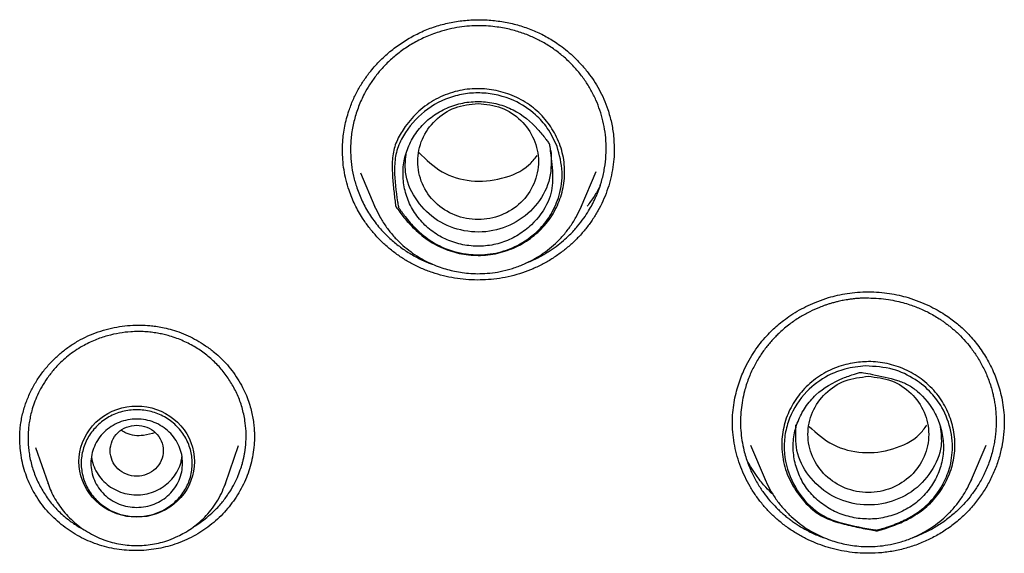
# Model space of a CAD drawing. Header units: millimetres. Extents: x 8 to 871, y 12 to 1888.
# Tile 91 of 114: x 405 to 425, y 1706 to 1717. Entities that reach past the tile are written whole.
import ezdxf

# ---------------------------------------------------------------- set-up
doc = ezdxf.new("R2010")
doc.units = ezdxf.units.MM

msp = doc.modelspace()

# ---------------------------------------------------------------- linework, layer by layer
at = {"color": 7, "linetype": 'Continuous', "lineweight": 30}
for p, q in [((411.662, 1713.954), (411.663, 1713.97)), ((417.289, 1714.013), (417.288, 1713.99)), ((416.606, 1712.803), (416.917, 1713.533)), ((412.033, 1713.509), (412.334, 1712.803)), ((412.334, 1712.803), (412.347, 1712.776)), ((412.345, 1712.776), (412.334, 1712.803)), ((416.59, 1712.77), (416.606, 1712.803)), ((416.606, 1712.803), (416.592, 1712.77)), ((409.835, 1708.036), (409.835, 1708.022)), ((404.977, 1707.974), (404.977, 1707.981)), ((405.303, 1707.81), (405.562, 1707.061)), ((409.236, 1707.061), (409.509, 1707.853)), ((420.114, 1707.858), (420.418, 1707.143)), ((424.69, 1707.143), (424.994, 1707.858)), ((405.563, 1707.056), (405.562, 1707.061)), ((409.228, 1707.042), (409.235, 1707.061)), ((420.418, 1707.143), (420.431, 1707.116)), ((420.429, 1707.116), (420.418, 1707.143)), ((424.674, 1707.11), (424.69, 1707.143)), ((424.69, 1707.143), (424.676, 1707.11))]:
    msp.add_line(p, q, dxfattribs=at)
at = {"color": 7, "linetype": 'Continuous', "lineweight": 30, "flags": 128}
for points in [[(407.399, 1706.365), (407.294, 1706.369), (407.191, 1706.382), (407.089, 1706.404), (406.989, 1706.434), (406.893, 1706.473), (406.801, 1706.519), (406.713, 1706.573), (406.63, 1706.634), (406.553, 1706.702), (406.482, 1706.776), (406.419, 1706.856), (406.363, 1706.941), (406.315, 1707.03), (406.275, 1707.123), (406.243, 1707.219), (406.221, 1707.317), (406.207, 1707.417), (406.202, 1707.517), (406.207, 1707.618), (406.221, 1707.717), (406.243, 1707.816), (406.275, 1707.911), (406.315, 1708.004), (406.363, 1708.094), (406.419, 1708.178), (406.482, 1708.258), (406.553, 1708.332), (406.63, 1708.4), (406.713, 1708.461), (406.801, 1708.515), (406.893, 1708.562), (406.989, 1708.6), (407.089, 1708.631), (407.191, 1708.652), (407.294, 1708.665), (407.399, 1708.67), (407.503, 1708.665), (407.606, 1708.652), (407.708, 1708.631), (407.808, 1708.6), (407.904, 1708.562), (407.997, 1708.515), (408.085, 1708.461), (408.167, 1708.4), (408.244, 1708.332), (408.315, 1708.258), (408.378, 1708.178), (408.434, 1708.094), (408.483, 1708.004), (408.522, 1707.911), (408.554, 1707.816), (408.576, 1707.717), (408.59, 1707.618), (408.595, 1707.517), (408.59, 1707.417), (408.576, 1707.317), (408.554, 1707.219), (408.522, 1707.123), (408.483, 1707.03), (408.434, 1706.941), (408.378, 1706.856), (408.315, 1706.776), (408.244, 1706.702), (408.167, 1706.634), (408.085, 1706.573), (407.997, 1706.519), (407.904, 1706.473), (407.808, 1706.434), (407.708, 1706.404), (407.606, 1706.382), (407.503, 1706.369), (407.399, 1706.365)], [(409.236, 1707.061), (409.231, 1707.048), (409.229, 1707.042)]]:
    msp.add_lwpolyline(points, dxfattribs=at)
at = {"color": 7, "linetype": 'Continuous', "lineweight": 30}
for points, knots in [([(411.66, 1713.946), (411.66, 1713.978), (411.661, 1714.049), (411.666, 1714.17), (411.681, 1714.313), (411.707, 1714.471), (411.745, 1714.632), (411.8, 1714.816), (411.877, 1715.017), (411.983, 1715.231), (412.105, 1715.43), (412.257, 1715.636), (412.444, 1715.844), (412.669, 1716.046), (412.912, 1716.222), (413.17, 1716.372), (413.442, 1716.495), (413.727, 1716.588), (414.021, 1716.65), (414.32, 1716.681), (414.622, 1716.682), (414.922, 1716.654), (415.215, 1716.596), (415.45, 1716.524), (415.629, 1716.454), (415.759, 1716.395), (415.884, 1716.33), (416.01, 1716.256), (416.143, 1716.167), (416.287, 1716.059), (416.44, 1715.926), (416.599, 1715.766), (416.743, 1715.594), (416.87, 1715.415), (416.979, 1715.234), (417.079, 1715.034), (417.132, 1714.891), (417.159, 1714.817)], [0, 0, 0, 0, 0.013357, 0.029498, 0.048478, 0.069988, 0.091626, 0.112932, 0.144282, 0.174934, 0.204823, 0.234256, 0.27307, 0.311389, 0.349193, 0.386762, 0.424236, 0.461639, 0.499162, 0.536821, 0.574569, 0.612338, 0.649854, 0.686683, 0.704834, 0.722807, 0.740628, 0.758446, 0.778416, 0.80133, 0.827193, 0.856, 0.887727, 0.913419, 0.940709, 0.969575, 1, 1, 1, 1]), ([(416.994, 1714.803), (416.968, 1714.874), (416.915, 1715.017), (416.81, 1715.224), (416.686, 1715.426), (416.539, 1715.618), (416.372, 1715.799), (416.185, 1715.966), (415.978, 1716.118), (415.795, 1716.225), (415.647, 1716.299), (415.535, 1716.349), (415.416, 1716.395), (415.29, 1716.437), (415.155, 1716.475), (415.013, 1716.507), (414.855, 1716.533), (414.68, 1716.551), (414.488, 1716.558), (414.288, 1716.551), (414.081, 1716.528), (413.869, 1716.488), (413.678, 1716.435), (413.513, 1716.377), (413.374, 1716.32), (413.242, 1716.257), (413.076, 1716.166), (412.885, 1716.041), (412.68, 1715.875), (412.502, 1715.7), (412.35, 1715.519), (412.221, 1715.335), (412.124, 1715.168), (412.051, 1715.018), (411.994, 1714.883), (411.946, 1714.746), (411.905, 1714.607), (411.873, 1714.466), (411.849, 1714.324), (411.83, 1714.146), (411.824, 1713.931), (411.842, 1713.681), (411.884, 1713.435), (411.933, 1713.276), (411.957, 1713.196)], [0, 0, 0, 0, 0.028217, 0.056941, 0.086172, 0.11591, 0.146153, 0.176902, 0.208155, 0.239913, 0.253968, 0.268721, 0.284171, 0.300317, 0.317159, 0.334698, 0.352933, 0.375085, 0.398183, 0.422226, 0.447215, 0.473147, 0.500024, 0.518497, 0.536589, 0.554301, 0.571633, 0.605144, 0.637136, 0.667612, 0.696571, 0.724014, 0.749943, 0.767991, 0.78601, 0.804, 0.821961, 0.839894, 0.857799, 0.875676, 0.906884, 0.938007, 0.969045, 1, 1, 1, 1]), ([(412.763, 1712.81), (412.761, 1712.824), (412.753, 1712.881), (412.734, 1713.038), (412.707, 1713.282), (412.69, 1713.535), (412.69, 1713.741), (412.705, 1713.897), (412.739, 1714.049), (412.797, 1714.195), (412.873, 1714.333), (412.971, 1714.48), (413.092, 1714.634), (413.242, 1714.787), (413.409, 1714.921), (413.593, 1715.034), (413.787, 1715.125), (413.989, 1715.192), (414.193, 1715.235), (414.398, 1715.253), (414.601, 1715.25), (414.799, 1715.224), (414.991, 1715.178), (415.18, 1715.113), (415.362, 1715.026), (415.536, 1714.917), (415.692, 1714.792), (415.83, 1714.652), (415.95, 1714.501), (416.054, 1714.336), (416.14, 1714.159), (416.206, 1713.971), (416.248, 1713.779), (416.266, 1713.584), (416.261, 1713.39), (416.234, 1713.198), (416.185, 1713.01), (416.115, 1712.829), (416.025, 1712.654), (415.913, 1712.49), (415.781, 1712.338), (415.634, 1712.204), (415.474, 1712.088), (415.304, 1711.99), (415.122, 1711.909), (414.929, 1711.848), (414.726, 1711.807), (414.524, 1711.791), (414.323, 1711.797), (414.128, 1711.823), (413.934, 1711.87), (413.743, 1711.938), (413.56, 1712.028), (413.386, 1712.139), (413.225, 1712.271), (413.056, 1712.436), (412.918, 1712.598), (412.821, 1712.726), (412.781, 1712.783), (412.768, 1712.803), (412.764, 1712.808), (412.763, 1712.81), (412.763, 1712.81), (412.763, 1712.81), (412.763, 1712.81)], [0, 0, 0, 0, 0.003876, 0.016178, 0.044044, 0.071899, 0.086185, 0.100485, 0.114711, 0.129043, 0.143443, 0.157827, 0.177144, 0.196509, 0.215795, 0.234919, 0.25411, 0.273231, 0.291374, 0.309582, 0.32773, 0.34519, 0.362702, 0.380163, 0.398384, 0.416666, 0.434882, 0.452314, 0.4698, 0.487236, 0.505403, 0.523626, 0.541784, 0.559532, 0.577339, 0.595093, 0.612847, 0.630653, 0.648403, 0.666527, 0.684715, 0.702843, 0.7203, 0.737808, 0.755265, 0.773499, 0.791795, 0.810025, 0.827445, 0.844918, 0.862341, 0.880523, 0.898761, 0.916933, 0.935851, 0.954783, 0.980666, 0.993387, 0.998107, 0.999522, 0.999889, 0.999976, 0.999996, 1, 1, 1, 1]), ([(416.107, 1714.054), (416.155, 1713.877), (416.246, 1713.543), (416.172, 1713.055), (416.006, 1712.661), (415.737, 1712.302), (415.411, 1712.053), (415.013, 1711.875), (414.636, 1711.795), (414.179, 1711.812), (413.736, 1711.937), (413.418, 1712.134), (413.25, 1712.281), (413.117, 1712.409), (413, 1712.542), (412.904, 1712.67), (412.872, 1712.715), (412.853, 1712.743), (412.838, 1712.766), (412.825, 1712.785), (412.823, 1712.788), (412.822, 1712.789), (412.822, 1712.79), (412.822, 1712.79), (412.822, 1712.79), (412.822, 1712.79), (412.822, 1712.79), (412.822, 1712.79), (412.822, 1712.791), (412.821, 1712.796), (412.814, 1712.835), (412.771, 1713.092), (412.727, 1713.455), (412.751, 1713.892), (412.913, 1714.308), (413.265, 1714.755), (413.763, 1715.046), (414.206, 1715.156), (414.662, 1715.177), (415.184, 1715.054), (415.632, 1714.76), (415.933, 1714.425), (416.046, 1714.184), (416.107, 1714.054)], [0, 0, 0, 0, 0.051546, 0.0974, 0.137513, 0.171805, 0.222446, 0.249548, 0.291867, 0.326805, 0.374196, 0.416427, 0.429271, 0.43661, 0.467941, 0.479135, 0.482017, 0.483629, 0.488956, 0.489635, 0.490025, 0.490107, 0.490116, 0.490118, 0.49012, 0.490121, 0.490123, 0.490129, 0.490154, 0.490339, 0.491591, 0.501223, 0.5634, 0.5946, 0.626119, 0.688335, 0.750519, 0.781774, 0.813028, 0.875091, 0.925121, 0.959493, 1, 1, 1, 1]), ([(412.93, 1713.257), (412.954, 1713.15), (413.004, 1712.934), (413.169, 1712.64), (413.391, 1712.385), (413.668, 1712.183), (413.984, 1712.047), (414.323, 1711.979), (414.668, 1711.983), (415.004, 1712.063), (415.314, 1712.212), (415.652, 1712.475), (415.889, 1712.795), (416.001, 1713.129), (416.023, 1713.453), (415.992, 1713.761), (415.96, 1714.006), (415.949, 1714.083), (415.946, 1714.1), (415.946, 1714.102), (415.946, 1714.103), (415.946, 1714.103), (415.946, 1714.103), (415.946, 1714.103), (415.946, 1714.103), (415.946, 1714.103), (415.945, 1714.104), (415.936, 1714.118), (415.911, 1714.154), (415.837, 1714.256), (415.63, 1714.51), (415.304, 1714.784), (414.88, 1714.942), (414.539, 1714.995), (414.193, 1714.974), (413.86, 1714.878), (413.559, 1714.715), (413.3, 1714.494), (413.099, 1714.223), (412.967, 1713.916), (412.901, 1713.588), (412.92, 1713.367), (412.93, 1713.257)], [0, 0, 0, 0, 0.034965, 0.070009, 0.105143, 0.140392, 0.175537, 0.210606, 0.245626, 0.280673, 0.315773, 0.350838, 0.413396, 0.437454, 0.461711, 0.516138, 0.535616, 0.54036, 0.540876, 0.541071, 0.541097, 0.541104, 0.541105, 0.541106, 0.541109, 0.541118, 0.541204, 0.541617, 0.546218, 0.554911, 0.581292, 0.649148, 0.684157, 0.719259, 0.754504, 0.789707, 0.824793, 0.85981, 0.894827, 0.929909, 0.965002, 1, 1, 1, 1]), ([(414.47, 1714.945), (414.307, 1714.927), (413.98, 1714.889), (413.562, 1714.613), (413.287, 1714.214), (413.186, 1713.741), (413.287, 1713.269), (413.562, 1712.866), (413.98, 1712.601), (414.47, 1712.504), (414.96, 1712.601), (415.378, 1712.866), (415.653, 1713.269), (415.754, 1713.741), (415.653, 1714.214), (415.378, 1714.613), (414.96, 1714.889), (414.633, 1714.927), (414.47, 1714.945)], [0, 0, 0, 0, 0.0625, 0.125, 0.1875, 0.25, 0.3125, 0.375, 0.4375, 0.5, 0.5625, 0.625, 0.6875, 0.75, 0.8125, 0.875, 0.9375, 1, 1, 1, 1]), ([(415.453, 1711.63), (415.476, 1711.639), (415.536, 1711.662), (415.629, 1711.704), (415.731, 1711.755), (415.828, 1711.808), (415.948, 1711.881), (416.086, 1711.976), (416.235, 1712.095), (416.384, 1712.233), (416.527, 1712.388), (416.656, 1712.556), (416.756, 1712.708), (416.824, 1712.829), (416.871, 1712.921), (416.904, 1712.992), (416.935, 1713.064), (416.964, 1713.136), (416.99, 1713.209), (417.013, 1713.282), (417.052, 1713.414), (417.094, 1713.607), (417.123, 1713.86), (417.126, 1714.108), (417.104, 1714.349), (417.062, 1714.581), (417.016, 1714.729), (416.994, 1714.803)], [0, 0, 0, 0, 0.018974, 0.048466, 0.07714, 0.104997, 0.132037, 0.183653, 0.231999, 0.277071, 0.338527, 0.392614, 0.439327, 0.478662, 0.499076, 0.519357, 0.539507, 0.559524, 0.579408, 0.59916, 0.61878, 0.686378, 0.752354, 0.816705, 0.879431, 0.940529, 1, 1, 1, 1]), ([(417.159, 1714.817), (417.185, 1714.728), (417.237, 1714.55), (417.28, 1714.28), (417.287, 1714.1), (417.29, 1714.013)], [0, 0, 0, 0, 0.340473, 0.679442, 1, 1, 1, 1]), ([(411.797, 1713.146), (411.775, 1713.215), (411.732, 1713.353), (411.691, 1713.565), (411.664, 1713.773), (411.662, 1713.909), (411.661, 1713.974)], [0, 0, 0, 0, 0.256127, 0.513069, 0.770014, 1, 1, 1, 1]), ([(417.291, 1714.015), (417.291, 1714.011), (417.294, 1713.935), (417.283, 1713.784), (417.256, 1713.566), (417.209, 1713.346), (417.142, 1713.129), (417.058, 1712.919), (416.956, 1712.717), (416.837, 1712.525), (416.703, 1712.343), (416.554, 1712.173), (416.391, 1712.015), (416.215, 1711.868), (416.025, 1711.735), (415.822, 1711.615), (415.609, 1711.513), (415.385, 1711.427), (415.153, 1711.361), (414.917, 1711.314), (414.684, 1711.288), (414.451, 1711.28), (414.217, 1711.29), (413.982, 1711.319), (413.75, 1711.367), (413.52, 1711.435), (413.295, 1711.522), (413.08, 1711.627), (412.88, 1711.748), (412.693, 1711.883), (412.516, 1712.034), (412.353, 1712.2), (412.205, 1712.377), (412.086, 1712.546), (411.992, 1712.703), (411.918, 1712.846), (411.851, 1712.994), (411.815, 1713.095), (411.797, 1713.146)], [0, 0, 0, 0, 0.001622, 0.029769, 0.058651, 0.087534, 0.117019, 0.146712, 0.175529, 0.204547, 0.233365, 0.262376, 0.291286, 0.320196, 0.349892, 0.379588, 0.409392, 0.439194, 0.469925, 0.500657, 0.529546, 0.558436, 0.588106, 0.617776, 0.647687, 0.677596, 0.708419, 0.739242, 0.768373, 0.797504, 0.827464, 0.857424, 0.886795, 0.916367, 0.937127, 0.957887, 0.978943, 1, 1, 1, 1]), ([(415.978, 1713.967), (415.985, 1713.774), (415.999, 1713.388), (415.73, 1712.852), (415.281, 1712.459), (414.709, 1712.255), (414.101, 1712.284), (413.545, 1712.53), (413.143, 1712.965), (412.929, 1713.468), (412.97, 1713.8), (412.987, 1713.94)], [0, 0, 0, 0, 0.114511, 0.229041, 0.3436, 0.458142, 0.572694, 0.687207, 0.80173, 0.91627, 1, 1, 1, 1]), ([(413.244, 1713.925), (413.395, 1713.779), (413.695, 1713.488), (414.325, 1713.301), (414.961, 1713.359), (415.456, 1713.565), (415.64, 1713.796), (415.694, 1713.863)], [0, 0, 0, 0, 0.226291, 0.4528, 0.679191, 0.905814, 1, 1, 1, 1]), ([(411.957, 1713.196), (411.992, 1713.102), (412.064, 1712.912), (412.217, 1712.641), (412.39, 1712.405), (412.574, 1712.205), (412.762, 1712.037), (412.968, 1711.884), (413.195, 1711.752), (413.38, 1711.661), (413.493, 1711.623), (413.521, 1711.613)], [0, 0, 0, 0, 0.1324156, 0.2683303, 0.4077493, 0.5146477, 0.6235246, 0.7343825, 0.847224, 0.962052, 1, 1, 1, 1]), ([(417.001, 1713.244), (416.998, 1713.237), (416.961, 1713.159), (416.874, 1713.013), (416.778, 1712.88), (416.729, 1712.813)], [0, 0, 0, 0, 0.042011, 0.5167, 1, 1, 1, 1]), ([(412.347, 1712.776), (412.378, 1712.709), (412.443, 1712.57), (412.569, 1712.376), (412.713, 1712.195), (412.868, 1712.037), (413.029, 1711.901), (413.193, 1711.786), (413.358, 1711.689), (413.52, 1711.611), (413.679, 1711.549), (413.832, 1711.501), (413.986, 1711.463), (414.147, 1711.435), (414.323, 1711.417), (414.513, 1711.412), (414.717, 1711.424), (414.933, 1711.456), (415.159, 1711.512), (415.37, 1711.588), (415.564, 1711.678), (415.738, 1711.779), (415.91, 1711.899), (416.075, 1712.039), (416.231, 1712.199), (416.375, 1712.381), (416.498, 1712.571), (416.561, 1712.707), (416.59, 1712.77)], [0, 0, 0, 0, 0.041805, 0.08724, 0.130708, 0.172212, 0.21176, 0.24936, 0.285021, 0.318756, 0.350575, 0.380491, 0.408918, 0.439188, 0.472047, 0.507501, 0.545562, 0.586238, 0.629539, 0.675475, 0.71167, 0.749358, 0.788541, 0.829222, 0.871403, 0.915085, 0.960269, 1, 1, 1, 1]), ([(419.737, 1708.316), (419.739, 1708.389), (419.743, 1708.531), (419.77, 1708.738), (419.81, 1708.93), (419.86, 1709.109), (419.918, 1709.273), (419.991, 1709.444), (420.081, 1709.621), (420.193, 1709.804), (420.315, 1709.972), (420.438, 1710.117), (420.559, 1710.241), (420.675, 1710.348), (420.804, 1710.452), (420.954, 1710.558), (421.123, 1710.661), (421.309, 1710.758), (421.51, 1710.845), (421.715, 1710.915), (421.92, 1710.97), (422.119, 1711.008), (422.332, 1711.035), (422.479, 1711.038), (422.554, 1711.04)], [0, 0, 0, 0, 0.051693, 0.100676, 0.146918, 0.190376, 0.231007, 0.268776, 0.320281, 0.369402, 0.417344, 0.464092, 0.500637, 0.536493, 0.57258, 0.614235, 0.6624, 0.707523, 0.757164, 0.811287, 0.854794, 0.900764, 0.94917, 1, 1, 1, 1]), ([(422.554, 1710.91), (422.543, 1710.91), (422.513, 1710.909), (422.457, 1710.908), (422.379, 1710.904), (422.29, 1710.897), (422.202, 1710.887), (422.127, 1710.876), (422.064, 1710.866), (422.008, 1710.855), (421.944, 1710.841), (421.872, 1710.824), (421.795, 1710.802), (421.724, 1710.781), (421.658, 1710.759), (421.598, 1710.737), (421.492, 1710.696), (421.335, 1710.625), (421.127, 1710.51), (420.917, 1710.367), (420.758, 1710.232), (420.645, 1710.123), (420.574, 1710.048), (420.503, 1709.968), (420.434, 1709.882), (420.366, 1709.79), (420.3, 1709.692), (420.237, 1709.588), (420.156, 1709.439), (420.066, 1709.236), (419.991, 1709.004), (419.943, 1708.786), (419.915, 1708.589), (419.903, 1708.38), (419.909, 1708.167), (419.933, 1707.957), (419.979, 1707.727), (420.053, 1707.485), (420.159, 1707.238), (420.281, 1707.02), (420.411, 1706.831), (420.543, 1706.67), (420.656, 1706.552), (420.745, 1706.469), (420.812, 1706.41), (420.88, 1706.354), (420.95, 1706.301), (421.022, 1706.25), (421.143, 1706.169), (421.32, 1706.069), (421.513, 1705.978), (421.633, 1705.94), (421.671, 1705.928)], [0, 0, 0, 0, 0.004573, 0.012099, 0.022579, 0.036012, 0.048391, 0.058358, 0.066886, 0.073976, 0.081742, 0.093247, 0.104037, 0.114112, 0.123472, 0.132116, 0.140045, 0.169806, 0.201989, 0.23659, 0.273609, 0.287183, 0.301294, 0.315942, 0.331125, 0.346845, 0.363101, 0.379892, 0.39722, 0.433468, 0.471855, 0.49864, 0.526375, 0.555059, 0.585755, 0.615202, 0.643401, 0.683349, 0.720493, 0.754836, 0.786378, 0.815121, 0.841065, 0.853206, 0.865307, 0.877369, 0.889392, 0.901375, 0.913319, 0.948902, 0.984133, 1, 1, 1, 1]), ([(422.554, 1711.04), (422.629, 1711.038), (422.776, 1711.035), (422.989, 1711.008), (423.188, 1710.97), (423.393, 1710.915), (423.598, 1710.845), (423.799, 1710.758), (423.976, 1710.667), (424.128, 1710.574), (424.259, 1710.485), (424.371, 1710.398), (424.472, 1710.312), (424.568, 1710.223), (424.666, 1710.121), (424.766, 1710.004), (424.866, 1709.873), (424.959, 1709.733), (425.046, 1709.583), (425.123, 1709.431), (425.19, 1709.273), (425.248, 1709.109), (425.298, 1708.93), (425.338, 1708.738), (425.365, 1708.531), (425.369, 1708.389), (425.371, 1708.316)], [0, 0, 0, 0, 0.050829, 0.099234, 0.145202, 0.188708, 0.24283, 0.292469, 0.33759, 0.378183, 0.41425, 0.445809, 0.475383, 0.505396, 0.535904, 0.573209, 0.611279, 0.650109, 0.689687, 0.731232, 0.768999, 0.809629, 0.853086, 0.899327, 0.948308, 1, 1, 1, 1]), ([(422.554, 1710.91), (422.626, 1710.908), (422.765, 1710.905), (422.963, 1710.881), (423.142, 1710.848), (423.301, 1710.807), (423.44, 1710.763), (423.604, 1710.702), (423.8, 1710.613), (423.97, 1710.515), (424.086, 1710.437), (424.148, 1710.394), (424.209, 1710.347), (424.27, 1710.298), (424.331, 1710.247), (424.421, 1710.166), (424.539, 1710.047), (424.679, 1709.881), (424.812, 1709.691), (424.935, 1709.476), (425.042, 1709.236), (425.107, 1709.035), (425.144, 1708.883), (425.163, 1708.788), (425.179, 1708.69), (425.191, 1708.59), (425.199, 1708.488), (425.203, 1708.38), (425.202, 1708.263), (425.195, 1708.138), (425.181, 1708.012), (425.161, 1707.89), (425.125, 1707.716), (425.06, 1707.498), (424.954, 1707.249), (424.832, 1707.028), (424.701, 1706.835), (424.564, 1706.669), (424.441, 1706.54), (424.329, 1706.438), (424.229, 1706.355), (424.124, 1706.276), (424.015, 1706.202), (423.903, 1706.134), (423.788, 1706.072), (423.67, 1706.016), (423.565, 1705.97), (423.498, 1705.948), (423.471, 1705.939)], [0, 0, 0, 0, 0.029378, 0.056384, 0.08102, 0.103284, 0.123176, 0.140696, 0.174351, 0.211056, 0.221177, 0.231508, 0.242048, 0.252797, 0.263755, 0.274922, 0.302739, 0.332709, 0.364832, 0.399106, 0.435528, 0.474098, 0.487438, 0.501016, 0.514832, 0.528888, 0.543181, 0.557713, 0.574206, 0.592364, 0.610094, 0.627395, 0.644269, 0.684562, 0.722187, 0.757143, 0.789432, 0.819056, 0.846015, 0.86324, 0.881403, 0.899483, 0.91748, 0.935394, 0.953226, 0.970974, 0.98864, 1, 1, 1, 1]), ([(404.974, 1707.965), (404.974, 1707.984), (404.974, 1708.028), (404.976, 1708.107), (404.983, 1708.205), (404.997, 1708.32), (405.02, 1708.444), (405.059, 1708.609), (405.125, 1708.806), (405.227, 1709.029), (405.349, 1709.236), (405.487, 1709.426), (405.642, 1709.601), (405.81, 1709.759), (405.99, 1709.9), (406.183, 1710.022), (406.386, 1710.126), (406.6, 1710.21), (406.82, 1710.275), (407.041, 1710.319), (407.259, 1710.344), (407.469, 1710.35), (407.646, 1710.341), (407.798, 1710.324), (407.938, 1710.3), (408.098, 1710.262), (408.278, 1710.205), (408.463, 1710.129), (408.648, 1710.034), (408.829, 1709.92), (408.997, 1709.794), (409.147, 1709.659), (409.28, 1709.52), (409.407, 1709.364), (409.48, 1709.249), (409.517, 1709.19)], [0, 0, 0, 0, 0.0102744, 0.023471, 0.0396847, 0.058979, 0.0798214, 0.1004436, 0.1408472, 0.1800477, 0.2180932, 0.2554614, 0.2923825, 0.3288415, 0.3648298, 0.4005567, 0.4363139, 0.4722008, 0.5081989, 0.5437765, 0.57804, 0.6109271, 0.6424051, 0.6611194, 0.6830964, 0.7089027, 0.7386307, 0.7723451, 0.8035025, 0.8374332, 0.8741055, 0.9033817, 0.9341405, 0.966353, 1, 1, 1, 1]), ([(409.362, 1709.139), (409.314, 1709.213), (409.217, 1709.363), (409.035, 1709.565), (408.827, 1709.749), (408.591, 1709.908), (408.331, 1710.039), (408.11, 1710.116), (407.94, 1710.159), (407.823, 1710.182), (407.698, 1710.2), (407.564, 1710.212), (407.423, 1710.216), (407.246, 1710.21), (407.033, 1710.185), (406.784, 1710.129), (406.527, 1710.04), (406.304, 1709.931), (406.121, 1709.817), (405.98, 1709.712), (405.832, 1709.585), (405.684, 1709.432), (405.545, 1709.254), (405.432, 1709.076), (405.342, 1708.902), (405.274, 1708.734), (405.226, 1708.584), (405.193, 1708.447), (405.17, 1708.323), (405.155, 1708.198), (405.147, 1708.073), (405.147, 1707.949), (405.154, 1707.825), (405.174, 1707.649), (405.222, 1707.424), (405.315, 1707.158), (405.405, 1706.994), (405.45, 1706.912)], [0, 0, 0, 0, 0.038255, 0.07729, 0.117104, 0.157695, 0.199062, 0.241204, 0.256933, 0.273728, 0.291587, 0.310511, 0.330498, 0.351548, 0.385104, 0.421045, 0.459365, 0.500062, 0.525937, 0.550894, 0.574933, 0.609265, 0.641539, 0.671757, 0.699922, 0.726034, 0.750097, 0.768549, 0.786909, 0.805175, 0.82335, 0.841432, 0.859422, 0.87732, 0.918705, 0.959597, 1, 1, 1, 1]), ([(422.732, 1706.08), (422.725, 1706.082), (422.688, 1706.088), (422.534, 1706.115), (422.329, 1706.156), (422.094, 1706.209), (421.919, 1706.255), (421.748, 1706.313), (421.583, 1706.388), (421.432, 1706.489), (421.298, 1706.61), (421.17, 1706.754), (421.047, 1706.919), (420.937, 1707.106), (420.852, 1707.303), (420.795, 1707.509), (420.763, 1707.719), (420.757, 1707.927), (420.777, 1708.129), (420.821, 1708.323), (420.886, 1708.508), (420.972, 1708.682), (421.075, 1708.845), (421.197, 1708.998), (421.339, 1709.139), (421.499, 1709.265), (421.67, 1709.371), (421.85, 1709.455), (422.036, 1709.519), (422.217, 1709.561), (422.391, 1709.585), (422.565, 1709.593), (422.75, 1709.584), (422.943, 1709.553), (423.131, 1709.502), (423.313, 1709.431), (423.485, 1709.342), (423.65, 1709.234), (423.804, 1709.107), (423.944, 1708.961), (424.065, 1708.802), (424.163, 1708.633), (424.241, 1708.456), (424.299, 1708.271), (424.336, 1708.08), (424.351, 1707.885), (424.343, 1707.689), (424.311, 1707.496), (424.256, 1707.306), (424.18, 1707.126), (424.084, 1706.957), (423.972, 1706.799), (423.841, 1706.652), (423.69, 1706.52), (423.522, 1706.403), (423.352, 1706.308), (423.185, 1706.232), (423.017, 1706.167), (422.877, 1706.12), (422.782, 1706.093), (422.747, 1706.084), (422.736, 1706.081), (422.733, 1706.081), (422.732, 1706.081), (422.732, 1706.08), (422.732, 1706.08), (422.732, 1706.08)], [0, 0, 0, 0, 0.001988, 0.009943, 0.041765, 0.057829, 0.073936, 0.089965, 0.105922, 0.122143, 0.138477, 0.154779, 0.174478, 0.194222, 0.213882, 0.233332, 0.252852, 0.272298, 0.290454, 0.308674, 0.326834, 0.344289, 0.361794, 0.379249, 0.397469, 0.415749, 0.433964, 0.451405, 0.4689, 0.486345, 0.500817, 0.515289, 0.532586, 0.549939, 0.567237, 0.584507, 0.601828, 0.6191, 0.637318, 0.655594, 0.673804, 0.691407, 0.709066, 0.726674, 0.744589, 0.762559, 0.780469, 0.798467, 0.816529, 0.834534, 0.852041, 0.869599, 0.887105, 0.905372, 0.923708, 0.942005, 0.957465, 0.972928, 0.990001, 0.996964, 0.999202, 0.999809, 0.999957, 0.999991, 0.999998, 1, 1, 1, 1]), ([(422.497, 1709.501), (422.69, 1709.49), (423.053, 1709.469), (423.517, 1709.244), (423.856, 1708.964), (424.121, 1708.603), (424.26, 1708.232), (424.31, 1707.816), (424.271, 1707.448), (424.111, 1707.035), (423.852, 1706.672), (423.562, 1706.444), (423.364, 1706.335), (423.197, 1706.253), (423.028, 1706.186), (422.871, 1706.136), (422.816, 1706.12), (422.781, 1706.111), (422.754, 1706.104), (422.732, 1706.098), (422.728, 1706.097), (422.726, 1706.097), (422.726, 1706.097), (422.726, 1706.097), (422.725, 1706.097), (422.725, 1706.097), (422.725, 1706.097), (422.725, 1706.097), (422.725, 1706.097), (422.719, 1706.098), (422.679, 1706.104), (422.417, 1706.148), (422.048, 1706.221), (421.619, 1706.374), (421.259, 1706.653), (420.928, 1707.114), (420.794, 1707.66), (420.822, 1708.099), (420.942, 1708.524), (421.227, 1708.968), (421.66, 1709.289), (422.085, 1709.458), (422.353, 1709.486), (422.497, 1709.501)], [0, 0, 0, 0, 0.052433, 0.098931, 0.139432, 0.173853, 0.223983, 0.249541, 0.292688, 0.327904, 0.374194, 0.416434, 0.429276, 0.436608, 0.46794, 0.479134, 0.482016, 0.483628, 0.488957, 0.489635, 0.490023, 0.490105, 0.490114, 0.490116, 0.490118, 0.490119, 0.49012, 0.490127, 0.490153, 0.490338, 0.491593, 0.501222, 0.5634, 0.594601, 0.626121, 0.688338, 0.750523, 0.781779, 0.813033, 0.875097, 0.926438, 0.960482, 1, 1, 1, 1]), ([(422.302, 1706.343), (422.416, 1706.333), (422.644, 1706.312), (422.985, 1706.372), (423.306, 1706.496), (423.59, 1706.688), (423.822, 1706.936), (423.994, 1707.225), (424.097, 1707.543), (424.121, 1707.875), (424.071, 1708.205), (423.915, 1708.596), (423.672, 1708.912), (423.378, 1709.118), (423.065, 1709.238), (422.751, 1709.305), (422.5, 1709.352), (422.42, 1709.365), (422.403, 1709.368), (422.4, 1709.368), (422.4, 1709.369), (422.4, 1709.369), (422.4, 1709.369), (422.4, 1709.369), (422.4, 1709.369), (422.399, 1709.369), (422.398, 1709.368), (422.381, 1709.364), (422.338, 1709.353), (422.215, 1709.317), (421.9, 1709.205), (421.528, 1708.991), (421.242, 1708.652), (421.085, 1708.355), (420.998, 1708.031), (420.991, 1707.697), (421.058, 1707.37), (421.196, 1707.065), (421.401, 1706.797), (421.664, 1706.581), (421.967, 1706.419), (422.19, 1706.368), (422.302, 1706.343)], [0, 0, 0, 0, 0.034965, 0.0700094, 0.1051428, 0.1403917, 0.1755376, 0.2106062, 0.2456264, 0.2806735, 0.3157736, 0.3508384, 0.4133962, 0.4374545, 0.4617116, 0.516138, 0.5356165, 0.5403599, 0.5408764, 0.5410707, 0.5410976, 0.5411038, 0.5411054, 0.5411066, 0.5411091, 0.541118, 0.5412046, 0.5416172, 0.5462184, 0.5549115, 0.581292, 0.6491486, 0.6841577, 0.7192595, 0.7545039, 0.789707, 0.8247933, 0.8598099, 0.8948271, 0.9299089, 0.9650015, 1, 1, 1, 1]), ([(422.554, 1709.286), (422.391, 1709.267), (422.064, 1709.23), (421.646, 1708.953), (421.371, 1708.554), (421.27, 1708.081), (421.371, 1707.609), (421.646, 1707.207), (422.064, 1706.941), (422.554, 1706.844), (423.044, 1706.941), (423.462, 1707.207), (423.737, 1707.609), (423.838, 1708.081), (423.737, 1708.554), (423.462, 1708.953), (423.044, 1709.23), (422.717, 1709.267), (422.554, 1709.286)], [0, 0, 0, 0, 0.0625, 0.125, 0.1875, 0.25, 0.3125, 0.375, 0.4375, 0.5, 0.5625, 0.625, 0.6875, 0.75, 0.8125, 0.875, 0.9375, 1, 1, 1, 1]), ([(408.579, 1706.169), (408.621, 1706.194), (408.717, 1706.252), (408.853, 1706.357), (409.008, 1706.493), (409.157, 1706.654), (409.295, 1706.838), (409.402, 1707.015), (409.484, 1707.183), (409.544, 1707.336), (409.582, 1707.459), (409.607, 1707.555), (409.623, 1707.63), (409.637, 1707.705), (409.648, 1707.779), (409.656, 1707.854), (409.665, 1707.977), (409.666, 1708.148), (409.642, 1708.387), (409.586, 1708.64), (409.493, 1708.901), (409.405, 1709.061), (409.362, 1709.139)], [0, 0, 0, 0, 0.042248, 0.096631, 0.148337, 0.220847, 0.287324, 0.347757, 0.402141, 0.450467, 0.492732, 0.515389, 0.537915, 0.56031, 0.582573, 0.604706, 0.626707, 0.691897, 0.755905, 0.839379, 0.920745, 1, 1, 1, 1]), ([(409.517, 1709.19), (409.55, 1709.131), (409.614, 1709.019), (409.686, 1708.851), (409.74, 1708.695), (409.778, 1708.552), (409.806, 1708.417), (409.823, 1708.292), (409.833, 1708.181), (409.837, 1708.097), (409.837, 1708.051), (409.837, 1708.032)], [0, 0, 0, 0, 0.164216, 0.3136, 0.448513, 0.569189, 0.675779, 0.789344, 0.881174, 0.951355, 1, 1, 1, 1]), ([(407.399, 1708.273), (407.327, 1708.264), (407.183, 1708.248), (406.999, 1708.126), (406.878, 1707.951), (406.834, 1707.743), (406.878, 1707.535), (406.999, 1707.358), (407.183, 1707.241), (407.399, 1707.198), (407.614, 1707.241), (407.798, 1707.358), (407.919, 1707.535), (407.963, 1707.743), (407.919, 1707.951), (407.798, 1708.126), (407.614, 1708.248), (407.47, 1708.264), (407.399, 1708.273)], [0, 0, 0, 0, 0.0625, 0.125, 0.1875, 0.25, 0.3125, 0.375, 0.4375, 0.5, 0.5625, 0.625, 0.6875, 0.75, 0.8125, 0.875, 0.9375, 1, 1, 1, 1]), ([(422.554, 1705.615), (422.48, 1705.617), (422.331, 1705.62), (422.108, 1705.647), (421.888, 1705.69), (421.672, 1705.75), (421.46, 1705.827), (421.254, 1705.92), (421.053, 1706.032), (420.86, 1706.16), (420.679, 1706.303), (420.512, 1706.46), (420.36, 1706.628), (420.223, 1706.808), (420.102, 1706.998), (419.997, 1707.197), (419.908, 1707.405), (419.836, 1707.622), (419.782, 1707.845), (419.75, 1708.073), (419.735, 1708.24), (419.738, 1708.33), (419.739, 1708.343)], [0, 0, 0, 0, 0.050515, 0.10103, 0.151867, 0.20254, 0.253213, 0.305214, 0.357214, 0.410245, 0.46365, 0.515561, 0.567834, 0.619745, 0.672005, 0.724083, 0.776162, 0.829658, 0.883153, 0.936809, 0.990463, 1, 1, 1, 1]), ([(424.045, 1708.241), (424.06, 1708.109), (424.096, 1707.785), (423.878, 1707.292), (423.472, 1706.861), (422.914, 1706.621), (422.305, 1706.597), (421.735, 1706.807), (421.291, 1707.204), (421.032, 1707.729), (421.048, 1708.1), (421.055, 1708.278)], [0, 0, 0, 0, 0.079876, 0.195986, 0.312058, 0.428139, 0.544238, 0.660355, 0.776456, 0.892564, 1, 1, 1, 1]), ([(421.325, 1708.247), (421.482, 1708.107), (421.797, 1707.828), (422.436, 1707.664), (423.067, 1707.75), (423.548, 1707.972), (423.717, 1708.206), (423.764, 1708.271)], [0, 0, 0, 0, 0.227857, 0.455857, 0.68379, 0.911885, 1, 1, 1, 1]), ([(425.37, 1708.343), (425.368, 1708.255), (425.363, 1708.077), (425.32, 1707.814), (425.253, 1707.554), (425.16, 1707.302), (425.043, 1707.06), (424.901, 1706.829), (424.737, 1706.613), (424.551, 1706.412), (424.344, 1706.232), (424.122, 1706.072), (423.884, 1705.934), (423.635, 1705.82), (423.375, 1705.729), (423.107, 1705.664), (422.832, 1705.623), (422.647, 1705.618), (422.554, 1705.615)], [0, 0, 0, 0, 0.061932, 0.124249, 0.186557, 0.248899, 0.31131, 0.37383, 0.436516, 0.49946, 0.56236, 0.624933, 0.68731, 0.7496, 0.811906, 0.874328, 0.936981, 1, 1, 1, 1]), ([(409.837, 1708.046), (409.836, 1707.984), (409.833, 1707.856), (409.808, 1707.661), (409.766, 1707.465), (409.707, 1707.275), (409.632, 1707.091), (409.54, 1706.911), (409.433, 1706.74), (409.313, 1706.579), (409.181, 1706.428), (409.034, 1706.288), (408.876, 1706.158), (408.707, 1706.043), (408.528, 1705.942), (408.338, 1705.855), (408.144, 1705.785), (407.947, 1705.733), (407.75, 1705.695), (407.548, 1705.674), (407.343, 1705.668), (407.138, 1705.679), (406.931, 1705.707), (406.727, 1705.754), (406.529, 1705.817), (406.343, 1705.894), (406.165, 1705.985), (405.995, 1706.091), (405.832, 1706.212), (405.681, 1706.346), (405.54, 1706.494), (405.41, 1706.654), (405.336, 1706.77), (405.299, 1706.828)], [0, 0, 0, 0, 0.029802, 0.062487, 0.095172, 0.126921, 0.15867, 0.191353, 0.224036, 0.255679, 0.287322, 0.319851, 0.352381, 0.38451, 0.416639, 0.449762, 0.482887, 0.514175, 0.545464, 0.577596, 0.609728, 0.642115, 0.674502, 0.707897, 0.741294, 0.772639, 0.803985, 0.836206, 0.868426, 0.900829, 0.933231, 0.966616, 1, 1, 1, 1]), ([(407.782, 1708.121), (407.702, 1708.096), (407.507, 1708.034), (407.248, 1708.062), (407.115, 1708.145), (407.083, 1708.165)], [0, 0, 0, 0, 0.3439571, 0.8442695, 1, 1, 1, 1]), ([(405.299, 1706.828), (405.261, 1706.896), (405.191, 1707.021), (405.112, 1707.215), (405.051, 1707.403), (405.008, 1707.598), (404.981, 1707.791), (404.977, 1707.918), (404.975, 1707.978)], [0, 0, 0, 0, 0.192643, 0.354853, 0.517065, 0.683968, 0.850872, 1, 1, 1, 1]), ([(406.461, 1707.605), (406.472, 1707.552), (406.494, 1707.441), (406.571, 1707.282), (406.68, 1707.135), (406.817, 1707.012), (406.976, 1706.916), (407.151, 1706.853), (407.336, 1706.823), (407.523, 1706.829), (407.706, 1706.87), (407.877, 1706.945), (408.029, 1707.05), (408.157, 1707.182), (408.255, 1707.335), (408.317, 1707.482), (408.33, 1707.579), (408.335, 1707.616)], [0, 0, 0, 0, 0.061831, 0.130706, 0.19958, 0.268455, 0.33733, 0.406205, 0.47508, 0.543955, 0.612829, 0.681704, 0.750579, 0.819454, 0.888329, 0.957203, 1, 1, 1, 1]), ([(420.581, 1706.836), (420.53, 1706.885), (420.41, 1707), (420.265, 1707.182), (420.137, 1707.369), (420.073, 1707.484), (420.042, 1707.54)], [0, 0, 0, 0, 0.234635, 0.5574, 0.780105, 1, 1, 1, 1]), ([(405.562, 1707.061), (405.582, 1707.007), (405.622, 1706.9), (405.703, 1706.745), (405.798, 1706.596), (405.91, 1706.453), (406.037, 1706.318), (406.179, 1706.194), (406.334, 1706.084), (406.498, 1705.989), (406.669, 1705.912), (406.844, 1705.852), (407.022, 1705.809), (407.2, 1705.784), (407.377, 1705.774), (407.551, 1705.78), (407.723, 1705.8), (407.895, 1705.836), (408.072, 1705.89), (408.239, 1705.96), (408.394, 1706.042), (408.536, 1706.132), (408.676, 1706.24), (408.811, 1706.366), (408.939, 1706.511), (409.055, 1706.676), (409.155, 1706.853), (409.204, 1706.98), (409.228, 1707.042)], [0, 0, 0, 0, 0.035736, 0.072258, 0.109582, 0.147736, 0.186753, 0.226675, 0.267089, 0.306959, 0.346246, 0.384954, 0.423085, 0.460644, 0.497633, 0.534055, 0.569914, 0.605725, 0.644264, 0.685971, 0.719356, 0.754554, 0.791574, 0.830428, 0.871124, 0.913667, 0.958058, 1, 1, 1, 1]), ([(420.431, 1707.116), (420.462, 1707.049), (420.527, 1706.91), (420.653, 1706.716), (420.797, 1706.535), (420.952, 1706.377), (421.113, 1706.241), (421.277, 1706.126), (421.442, 1706.03), (421.604, 1705.951), (421.763, 1705.889), (421.916, 1705.841), (422.07, 1705.803), (422.231, 1705.775), (422.407, 1705.757), (422.597, 1705.753), (422.801, 1705.765), (423.017, 1705.797), (423.243, 1705.852), (423.454, 1705.928), (423.648, 1706.019), (423.822, 1706.119), (423.994, 1706.239), (424.159, 1706.379), (424.315, 1706.54), (424.458, 1706.721), (424.582, 1706.912), (424.645, 1707.047), (424.674, 1707.11)], [0, 0, 0, 0, 0.041805, 0.08724, 0.130708, 0.172212, 0.21176, 0.24936, 0.285021, 0.318756, 0.350575, 0.380491, 0.408918, 0.439188, 0.472047, 0.507501, 0.545562, 0.586238, 0.629539, 0.675475, 0.71167, 0.749358, 0.788541, 0.829222, 0.871403, 0.915085, 0.960269, 1, 1, 1, 1]), ([(405.45, 1706.912), (405.5, 1706.835), (405.602, 1706.679), (405.794, 1706.468), (405.998, 1706.295), (406.174, 1706.174), (406.277, 1706.121), (406.312, 1706.103)], [0, 0, 0, 0, 0.231352, 0.469422, 0.714232, 0.902339, 1, 1, 1, 1])]:
    msp.add_open_spline(points, degree=3, knots=knots, dxfattribs=at)
for points in [[(408.549, 1707.483), (408.547, 1707.435), (408.543, 1707.338), (408.512, 1707.196), (408.464, 1707.058), (408.397, 1706.928), (408.314, 1706.807), (408.214, 1706.698), (408.101, 1706.602), (407.975, 1706.521), (407.84, 1706.457), (407.697, 1706.41), (407.549, 1706.382), (407.399, 1706.372), (407.248, 1706.382), (407.1, 1706.41), (406.957, 1706.457), (406.822, 1706.521), (406.696, 1706.602), (406.583, 1706.698), (406.484, 1706.807), (406.4, 1706.928), (406.333, 1707.058), (406.285, 1707.196), (406.255, 1707.338), (406.245, 1707.483), (406.255, 1707.629), (406.285, 1707.771), (406.333, 1707.909), (406.4, 1708.039), (406.484, 1708.16), (406.583, 1708.269), (406.696, 1708.365), (406.822, 1708.446), (406.957, 1708.51), (407.1, 1708.557), (407.248, 1708.585), (407.399, 1708.595), (407.549, 1708.585), (407.697, 1708.557), (407.84, 1708.51), (407.975, 1708.446), (408.101, 1708.365), (408.214, 1708.269), (408.314, 1708.16), (408.397, 1708.039), (408.464, 1707.909), (408.512, 1707.771), (408.543, 1707.629), (408.547, 1707.532), (408.549, 1707.483)], [(408.349, 1707.483), (408.345, 1707.424), (408.338, 1707.304), (408.281, 1707.131), (408.194, 1706.972), (408.075, 1706.832), (407.93, 1706.717), (407.764, 1706.632), (407.585, 1706.58), (407.399, 1706.562), (407.212, 1706.58), (407.033, 1706.632), (406.867, 1706.717), (406.722, 1706.832), (406.604, 1706.972), (406.515, 1707.131), (406.461, 1707.304), (406.442, 1707.483), (406.461, 1707.663), (406.515, 1707.836), (406.604, 1707.995), (406.722, 1708.135), (406.867, 1708.25), (407.033, 1708.335), (407.212, 1708.387), (407.399, 1708.405), (407.585, 1708.387), (407.764, 1708.335), (407.93, 1708.25), (408.075, 1708.135), (408.194, 1707.995), (408.281, 1707.836), (408.338, 1707.663), (408.345, 1707.543), (408.349, 1707.483)]]:
    msp.add_open_spline(points, degree=3, dxfattribs=at)

doc.saveas('drawing.dxf')
